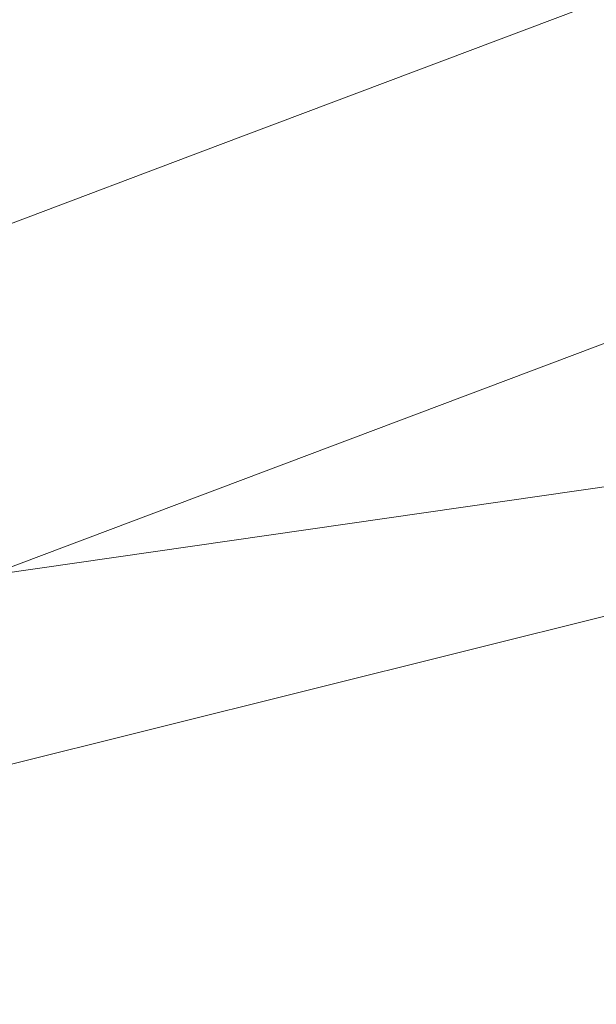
# Model space of a CAD drawing. Extents: x 1620613 to 1693141, y 557269 to 607790.
# Tile 178 of 256: x 1620826.52 to 1620827.76, y 607274.87 to 607276.99. Entities that reach past the tile are written whole.
import ezdxf

# ---------------------------------------------------------------- set-up
doc = ezdxf.new("R2010")
doc.units = 0
doc.header["$LTSCALE"] = 10
doc.header["$MEASUREMENT"] = 0
doc.linetypes.add('DGN Style 2', pattern=[7.346996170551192, 4.408197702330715, -2.938798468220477])
doc.linetypes.add('DGN Style 3', pattern=[10.28579463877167, 7.346996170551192, -2.938798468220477])
for name, color, linetype, lineweight in [('BD_X_Building', 241, 'Continuous', 0), ('DR_X_Text', 7, 'Continuous', 0), ('DT_X_Contour_Minor', 136, 'DGN Style 3', 0), ('SV_X_Top_of_Bank', 97, 'DGN Style 2', 0), ('XS_X_Ground_Line', 92, 'DGN Style 3', 13)]:
    doc.layers.add(name, color=color, linetype=linetype, lineweight=lineweight)
doc.styles.get("Standard").update_dxf_attribs({"font": 'arial.ttf'})
doc.styles.add('Style-Arial', font='arial.ttf')
doc.dimstyles.get("Standard").update_dxf_attribs({"dimtxt": 0.18, "dimasz": 0.18, "dimexe": 0.18, "dimexo": 0.0625, "dimgap": 0.09, "dimtad": 0, "dimtih": 1, "dimtoh": 1, "dimdec": 4, "dimzin": 0, "dimdsep": 46, "dimtxsty": 'Standard', "dimcen": 0.09, "dimadec": 0, "dimazin": 0, "dimtfac": 1, "dimtdec": 4, "dimtofl": 0, "dimtmove": 0, "dimatfit": 3, "dimfxl": 1, "dimtolj": 1, "dimtzin": 0, "dimarcsym": 0})

# ---------------------------------------------------------------- blocks, each defined once
blk = doc.blocks.new('*U1004')
at = {"layer": 'DT_X_Contour_Minor', "transparency": 33554559, "flags": 128}
for points, elevation in [([(-24.18095962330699, 52.19456630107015), (-26.13961108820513, 50.80046222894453), (-26.52381164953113, 50.52720175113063), (-26.83699127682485, 50.30489349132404), (-27.07914997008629, 50.13353744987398), (-27.25028772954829, 50.01313362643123), (-27.6119605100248, 49.75999305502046), (-27.86025474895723, 49.55198737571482), (-28.33388288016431, 49.11782576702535), (-29.03284490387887, 48.4575082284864), (-29.95714082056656, 47.57103476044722), (-32.72237512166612, 44.90556427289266), (-33.69162985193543, 43.94827698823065), (-34.52546831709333, 43.07551799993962), (-35.22389051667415, 42.287287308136), (-35.78689645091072, 41.58358491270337), (-37.10769058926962, 39.81974958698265), (-37.57608096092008, 39.21586285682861), (-37.99065647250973, 38.72707916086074), (-38.35141712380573, 38.35339849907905), (-38.65836291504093, 38.09482087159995), (-39.40513187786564, 37.55875124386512), (-39.65607010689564, 37.37009547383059), (-39.84880807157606, 37.20618038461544), (-39.98334577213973, 37.06700597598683), (-40.05968320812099, 36.95257224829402), (-40.18564935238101, 36.68040321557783), (-40.22203130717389, 36.57873467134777), (-40.23670256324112, 36.47785581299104), (-40.22966312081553, 36.37776664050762), (-40.20091298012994, 36.27846715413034), (-40.01608735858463, 35.81691215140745), (-40.15048069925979, 35.74531068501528), (-40.16360001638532, 35.73708894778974), (-40.14536082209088, 35.74311007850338), (-40.09576311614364, 35.76337407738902), (-40.01480689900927, 35.79788094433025), (-39.75711230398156, 35.90888974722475), (-39.66908160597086, 35.93833058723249), (-39.59826045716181, 35.94339650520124), (-39.54464885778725, 35.924087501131), (-39.50824680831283, 35.88040357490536), (-39.43412074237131, 35.73141320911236), (-39.40460542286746, 35.66106522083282), (-39.37165401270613, 35.56176403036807), (-39.33526651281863, 35.4335096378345), (-39.29544292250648, 35.2763020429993), (-39.18466522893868, 34.81847752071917), (-39.17252586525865, 34.65688272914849), (-39.21919104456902, 34.51546674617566), (-39.32466076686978, 34.39422957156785), (-39.48893503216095, 34.2931712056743), (-40.00540579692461, 34.0505873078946), (-40.19436498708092, 33.96038744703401), (-40.37388948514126, 33.87172578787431), (-40.54397928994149, 33.78460233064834), (-40.70463440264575, 33.69901707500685), (-41.12046844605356, 33.47284066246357), (-41.26366915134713, 33.39187158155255), (-41.38139573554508, 33.31859664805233), (-41.4736481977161, 33.25301586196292), (-41.54042653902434, 33.19512922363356), (-41.68453661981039, 33.05102371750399), (-41.74308398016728, 32.99779644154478), (-41.81064350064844, 32.94619374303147), (-41.88721518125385, 32.89621562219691), (-41.97279902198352, 32.84786207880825), (-42.21303881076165, 32.72108539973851), (-42.29075835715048, 32.67889523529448), (-42.34373715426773, 32.64740725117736), (-42.37197520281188, 32.62662144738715), (-42.37547250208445, 32.61653782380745), (-42.35181096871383, 32.60391773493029), (-42.39091265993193, 32.583645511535), (-42.52596388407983, 32.53229390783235), (-42.75696464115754, 32.44986292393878), (-43.08391493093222, 32.33635255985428), (-44.0837150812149, 31.99221908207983), (-44.42547770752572, 31.87377317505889), (-44.70091547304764, 31.776535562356), (-44.91002837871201, 31.70050624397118), (-45.05281642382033, 31.64568522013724), (-45.34515139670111, 31.52777354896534), (-45.44244383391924, 31.48830485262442), (-45.51506991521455, 31.45833251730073), (-45.56302964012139, 31.43785654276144), (-45.58632300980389, 31.42687692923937), (-45.61555018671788, 31.41025977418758), (-45.65389966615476, 31.39085678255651), (-45.74702772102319, 31.34511067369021), (-45.89493435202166, 31.27302144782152), (-46.0976195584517, 31.1745891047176), (-46.71115154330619, 30.87697870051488), (-46.99779240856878, 30.74271758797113), (-47.39756601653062, 30.56314205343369), (-47.91047236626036, 30.33825209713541), (-48.53651145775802, 30.06804771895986), (-50.35679269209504, 29.28708348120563), (-51.06820952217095, 28.98171731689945), (-51.83724908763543, 28.65134200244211), (-52.66391138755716, 28.29595753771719), (-53.54819642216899, 27.91556392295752), (-55.9831201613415, 26.86783541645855), (-57.01666897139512, 26.41871289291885), (-58.29112259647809, 25.85714170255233), (-59.80648103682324, 25.18312184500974), (-61.56274429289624, 24.39665332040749), (-66.5673193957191, 22.14947236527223), (-68.33273958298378, 21.3572880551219), (-69.87556881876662, 20.66612084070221), (-71.19580710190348, 20.07597072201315), (-72.29345443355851, 19.58683769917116), (-74.92372604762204, 18.41717243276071), (-76.0391293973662, 17.92006916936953), (-77.4126357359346, 17.30600832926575), (-79.04424506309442, 16.57498991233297), (-80.93395737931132, 15.72701391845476), (-86.31732754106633, 13.30980116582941), (-88.17255430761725, 12.47632087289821), (-89.70070698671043, 11.78878955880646), (-90.90178557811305, 11.24720722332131), (-91.77579008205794, 10.85157386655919), (-93.67036997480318, 9.991150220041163), (-94.38000876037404, 9.669193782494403), (-95.0879901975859, 9.348642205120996), (-95.79431428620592, 9.02949548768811), (-96.49898102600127, 8.71175363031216), (-98.37588253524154, 7.866315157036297), (-99.06783932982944, 7.55473544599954), (-99.73603358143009, 7.254075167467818), (-100.380465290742, 6.964334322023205), (-101.0011344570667, 6.685512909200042), (-102.6245688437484, 5.956548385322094), (-103.1982293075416, 5.697795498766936), (-103.7016349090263, 5.468260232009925), (-104.1347856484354, 5.26794258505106), (-104.4976815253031, 5.096842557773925), (-105.3717307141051, 4.679532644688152), (-105.6991237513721, 4.523773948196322), (-106.0257659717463, 4.369480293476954), (-106.3516573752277, 4.216651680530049), (-106.6767979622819, 4.065288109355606), (-107.5428384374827, 3.663605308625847), (-107.8765955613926, 3.5093037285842), (-108.228336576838, 3.347661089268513), (-108.5980614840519, 3.178677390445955), (-108.9857702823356, 3.002352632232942), (-110.0436389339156, 2.522365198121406), (-110.3899303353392, 2.366441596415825), (-110.6354030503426, 2.258661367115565), (-110.7800570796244, 2.199024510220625), (-110.8238924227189, 2.187531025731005), (-110.8063617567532, 2.221072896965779), (-110.8176179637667, 2.22399142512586), (-110.864534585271, 2.207590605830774), (-110.9471116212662, 2.171870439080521), (-111.065349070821, 2.116830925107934), (-111.4281961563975, 1.944299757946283), (-111.549772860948, 1.887374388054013), (-111.6423676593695, 1.845996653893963), (-111.7059805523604, 1.820166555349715), (-111.7406115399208, 1.809884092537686), (-111.7943182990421, 1.803194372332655), (-111.8286533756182, 1.792639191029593), (-111.8913785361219, 1.765990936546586), (-111.9824937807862, 1.723249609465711), (-112.1019991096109, 1.66441520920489), (-112.4585334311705, 1.486066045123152), (-112.6107108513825, 1.409811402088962), (-112.7998423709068, 1.314809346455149), (-113.0259279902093, 1.201059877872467), (-113.2889677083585, 1.068562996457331), (-114.0396790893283, 0.69024142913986), (-114.2872314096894, 0.568059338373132), (-114.4668548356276, 0.4852542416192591), (-114.5785493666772, 0.4418261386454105), (-114.6223150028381, 0.4377750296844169), (-114.648451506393, 0.4794747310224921), (-114.6577560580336, 0.4941408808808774), (-114.6660673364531, 0.5068645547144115), (-114.6733853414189, 0.5176457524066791), (-114.6797100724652, 0.5264844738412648), (-114.7069078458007, 0.5631993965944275), (-114.8184190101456, 0.5857427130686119), (-114.8512880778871, 0.5817863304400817), (-114.9021047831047, 0.5602557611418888), (-114.9708691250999, 0.521151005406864), (-115.0575811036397, 0.4644720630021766), (-115.3127432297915, 0.2898959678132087), (-115.4414968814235, 0.1639744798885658), (-115.6363862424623, -0.08285791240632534), (-115.8974113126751, -0.4506012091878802), (-116.2245720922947, -0.9392554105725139), (-117.1851817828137, -2.403547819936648), (-117.5714658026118, -2.953456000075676), (-118.0098605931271, -3.504961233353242), (-118.500366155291, -4.058063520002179), (-119.0429824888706, -4.612762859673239), (-120.5594404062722, -6.094090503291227), (-121.1927058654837, -6.659830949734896), (-121.9551588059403, -7.246056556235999), (-122.8467992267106, -7.852767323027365), (-123.8676271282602, -8.479963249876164), (-126.7620848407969, -10.17979926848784), (-127.864000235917, -10.8284669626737), (-128.9989031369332, -11.49959303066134), (-130.1667935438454, -12.19317747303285), (-131.3676714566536, -12.90922028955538), (-134.6139958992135, -14.84861229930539), (-135.6910177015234, -15.49258175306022), (-136.4873397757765, -15.96994610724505), (-137.00296212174, -16.28070536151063), (-137.237884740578, -16.42485951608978), (-137.4900787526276, -16.58713046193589), (-137.7565083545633, -16.75856111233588), (-138.3666516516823, -17.1511498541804), (-139.3205086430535, -17.76489668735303), (-140.6180793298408, -18.59980161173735), (-144.5365527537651, -21.12109219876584), (-146.057583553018, -22.07550189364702), (-147.6818208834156, -23.04776303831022), (-149.4092647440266, -24.03787563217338), (-151.2399151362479, -25.04583967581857), (-156.2592582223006, -27.75754572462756), (-157.9071188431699, -28.64785731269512), (-159.0861933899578, -29.28501254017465), (-159.7964818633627, -29.66901140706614), (-160.0379842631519, -29.799853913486), (-160.0569425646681, -29.81122544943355), (-160.0890574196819, -29.82893668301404), (-160.1711832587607, -29.87354173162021), (-160.3033200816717, -29.94504059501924), (-160.4854678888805, -30.04343327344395), (-161.0378766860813, -30.34167216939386), (-161.453391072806, -30.58673781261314), (-162.2856276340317, -31.09825556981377), (-163.5345863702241, -31.8762254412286), (-165.2002672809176, -32.92064742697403), (-173.9457966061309, -38.41633829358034), (-174.5053201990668, -38.7314004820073), (-174.867815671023, -38.89980899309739), (-175.7155062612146, -39.27000787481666), (-177.0483919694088, -39.84199712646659), (-178.8664727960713, -40.61577674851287), (-184.3616151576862, -42.94824290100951), (-186.1728366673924, -43.71679719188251), (-187.4851444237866, -44.27311045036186), (-188.2985384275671, -44.61718267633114), (-188.6130186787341, -44.74901386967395), (-188.7864143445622, -44.81757567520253), (-188.8437101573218, -44.84031453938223), (-188.8855508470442, -44.85710977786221), (-188.9119364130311, -44.86796139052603), (-188.9228668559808, -44.87286937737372), (-188.931407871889, -44.87803250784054), (-188.9728376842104, -44.90323402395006), (-189.0907213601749, -44.97496622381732), (-189.2850588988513, -45.09322910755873), (-189.5558503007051, -45.25802267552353), (-190.9979358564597, -46.13563092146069), (-200.9809675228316, -50.38128774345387), (-202.8592208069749, -51.18005113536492), (-204.215538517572, -51.75677410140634), (-205.04992065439, -52.11145664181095), (-205.3623672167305, -52.24409875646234), (-205.4996439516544, -52.30175716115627), (-205.6967714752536, -52.38455384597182), (-206.1851964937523, -52.58970009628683), (-206.9649190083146, -52.91719591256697), (-208.0359390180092, -53.36704129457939), (-211.2803890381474, -54.72976173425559), (-212.5267256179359, -55.24626083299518), (-213.8323978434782, -55.77371779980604), (-215.1974057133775, -56.31213263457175), (-216.6217492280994, -56.86150533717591), (-220.4991127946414, -58.34110970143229), (-221.7850403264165, -58.8320294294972), (-222.734800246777, -59.19508533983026), (-223.3483925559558, -59.43027743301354), (-223.6258172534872, -59.53760570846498), (-223.9173929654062, -59.65332935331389), (-224.22196076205, -59.77157573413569), (-224.9169823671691, -60.039522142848), (-226.0024577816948, -60.45716857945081), (-227.4783870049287, -61.02451504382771), (-231.9348033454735, -62.73703898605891), (-233.6412232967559, -63.39652951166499), (-235.4181708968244, -64.09060813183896), (-237.2656461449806, -64.81927484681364), (-239.1836490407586, -65.5825296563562), (-244.3923602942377, -67.6639932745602), (-246.1431725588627, -68.36306236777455), (-247.4890759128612, -68.89917193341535), (-248.4300703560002, -69.27232197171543), (-248.9661558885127, -69.48251248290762), (-249.8558387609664, -69.82574114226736), (-250.2946615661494, -69.97874927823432), (-250.9438678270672, -70.1803521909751), (-251.8034575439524, -70.43054988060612), (-252.8734307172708, -70.72934234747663), (-256.0072037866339, -71.59091529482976), (-257.3000331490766, -71.91154492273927), (-258.8281914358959, -72.22725409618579), (-260.5916786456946, -72.53804281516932), (-262.5904947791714, -72.84391107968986), (-268.2344430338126, -73.6529991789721), (-269.2004858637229, -74.22120432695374), (-267.8656531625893, -75.31900369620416), (-264.229944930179, -76.94639728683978), (-258.2933611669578, -79.1033850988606), (-239.394637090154, -85.56147822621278), (-233.1634486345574, -87.66069986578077), (-228.643926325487, -89.1147949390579), (-225.8360701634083, -89.92376344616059), (-224.7398801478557, -90.08760538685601), (-224.0989283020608, -89.66434847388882), (-223.7262266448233, -89.61622242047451), (-223.0888355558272, -89.78928694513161), (-222.1867550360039, -90.18354204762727), (-221.0199850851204, -90.79898772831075), (-217.5556793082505, -92.7350969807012), (-216.3597373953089, -93.36094720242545), (-215.3701409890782, -93.78641592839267), (-214.5868900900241, -94.01150315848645), (-214.0099846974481, -94.03620889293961), (-211.7992323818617, -93.68394549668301), (-207.7296554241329, -92.34900280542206), (-206.1300878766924, -91.03043986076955), (-205.8097007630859, -90.77156042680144), (-205.5340683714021, -90.56002053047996), (-205.303190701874, -90.39582017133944), (-205.117067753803, -90.27895934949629), (-204.6804128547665, -90.0304498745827), (-204.5339060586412, -89.94748955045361), (-204.4218768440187, -89.88499068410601), (-204.3443252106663, -89.84295327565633), (-204.3012511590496, -89.82137732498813), (-204.2323571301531, -89.79112340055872), (-204.0175103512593, -89.70875089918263), (-203.4246405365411, -89.48432383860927), (-202.4537476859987, -89.11784221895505), (-201.1048318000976, -88.60930603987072), (-197.0036920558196, -87.06380348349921), (-195.53523340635, -86.48951762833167), (-194.2057122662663, -85.92578698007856), (-193.0151286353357, -85.37261153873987), (-191.963482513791, -84.8299913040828), (-189.3443428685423, -83.39707762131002), (-188.3270215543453, -82.8713957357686), (-187.2394123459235, -82.36903534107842), (-186.0815152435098, -81.88999643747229), (-184.8533302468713, -81.4342790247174), (-181.484453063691, -80.2501279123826), (-180.3467177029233, -79.84876827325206), (-179.4601695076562, -79.53280269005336), (-178.8248084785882, -79.30223116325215), (-178.4406346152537, -79.15705369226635), (-177.7510872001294, -78.88377251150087), (-177.4752271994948, -78.77552726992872), (-177.1648077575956, -78.65575243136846), (-176.8198288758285, -78.52444799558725), (-176.4402905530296, -78.38161396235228), (-175.3821091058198, -77.98535041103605), (-174.657990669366, -77.70635111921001), (-173.2792714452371, -77.1665509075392), (-171.2459514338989, -76.3659497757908), (-168.5580306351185, -75.30454772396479), (-160.5174407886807, -72.12640769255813), (-157.8664053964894, -71.07881973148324), (-155.9437416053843, -70.31966087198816), (-154.7494494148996, -69.8489311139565), (-154.2835288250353, -69.66663045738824), (-154.0122360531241, -69.56506750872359), (-153.8901976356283, -69.51096790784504), (-153.7275519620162, -69.42484131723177), (-153.5242990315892, -69.30668773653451), (-153.2804388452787, -69.15650716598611), (-152.5760020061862, -68.71332299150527), (-152.3022596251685, -68.54918621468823), (-152.0093601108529, -68.38916401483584), (-151.6973034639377, -68.23325639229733), (-151.3660896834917, -68.08146334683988), (-150.457310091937, -67.68216799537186), (-149.7965649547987, -67.40557416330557), (-148.4959142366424, -66.87526418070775), (-146.5553579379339, -66.09123804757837), (-143.9748960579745, -65.05349576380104), (-136.2404569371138, -61.94789480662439), (-133.6499864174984, -60.91447590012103), (-131.6794041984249, -60.14341989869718), (-130.3287102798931, -59.63472680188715), (-129.597904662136, -59.38839661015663), (-128.475607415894, -59.08133330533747), (-128.0837312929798, -58.95530226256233), (-127.7498258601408, -58.8075066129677), (-127.4738911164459, -58.63794635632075), (-127.2559270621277, -58.44662149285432), (-126.3740264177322, -57.50298804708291), (-125.5114376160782, -56.88272472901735), (-125.3272058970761, -56.75648262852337), (-125.1441916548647, -56.64358346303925), (-124.9623948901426, -56.54402723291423), (-124.7818156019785, -56.45781393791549), (-124.3018941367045, -56.24570239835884), (-124.1252345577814, -56.16937275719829), (-123.9551969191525, -56.09946748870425), (-123.7917812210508, -56.03598659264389), (-123.634987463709, -55.97893006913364), (-123.2257000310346, -55.83534516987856), (-123.0975281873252, -55.78019966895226), (-123.0199782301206, -55.7224518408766), (-122.9930501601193, -55.66210168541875), (-123.01674397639, -55.59914920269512), (-123.2454328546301, -55.29929885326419), (-123.5280223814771, -55.37079651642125), (-123.557898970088, -55.37377578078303), (-123.5264189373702, -55.35207171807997), (-123.4335822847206, -55.30568432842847), (-123.2793890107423, -55.23461361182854), (-122.7863981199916, -55.01218059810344), (-122.5932278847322, -54.92795936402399), (-122.383460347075, -54.84212042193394), (-122.1570955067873, -54.75466377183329), (-121.9141333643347, -54.66558941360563), (-121.2441045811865, -54.42590084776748), (-120.9864257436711, -54.32681635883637), (-120.7159108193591, -54.20932931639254), (-120.4325598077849, -54.07343972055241), (-120.1363727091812, -53.91914757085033), (-119.3294256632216, -53.48316510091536), (-119.0607926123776, -53.33840922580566), (-118.8601037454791, -53.23112845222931), (-118.7273590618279, -53.1613227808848), (-118.6625585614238, -53.1289922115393), (-118.5803494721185, -53.09274416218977), (-118.5320814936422, -53.07158985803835), (-118.4489343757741, -53.0353129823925), (-118.330908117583, -52.9839135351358), (-118.1780027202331, -52.91739151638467), (-117.723749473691, -52.71983603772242), (-117.574481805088, -52.65467205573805), (-117.4673687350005, -52.60734671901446), (-117.40241026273, -52.57786002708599), (-117.3796063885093, -52.56621198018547), (-117.3750021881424, -52.55893538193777), (-117.32292377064, -52.53514638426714), (-117.1701416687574, -52.46923683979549), (-116.916655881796, -52.36120674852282), (-116.56246641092, -52.21105611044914), (-115.4836895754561, -51.75449367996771), (-115.0592612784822, -51.57221276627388), (-114.5950590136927, -51.36779184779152), (-114.0910827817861, -51.14123092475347), (-113.547332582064, -50.89252999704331), (-112.044300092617, -50.1998075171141), (-111.4609096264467, -49.93227813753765), (-110.8380125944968, -49.64923185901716), (-110.1756089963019, -49.3506686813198), (-109.4736988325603, -49.03658860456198), (-107.5492629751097, -48.17835253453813), (-106.8173808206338, -47.85253848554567), (-106.0650612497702, -47.51877339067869), (-105.2923042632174, -47.17705725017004), (-104.4991098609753, -46.82739006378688), (-102.3566749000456, -45.88434283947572), (-101.3863502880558, -45.45568486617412), (-100.0822026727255, -44.87699636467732), (-98.44423205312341, -44.14827733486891), (-96.4724384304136, -43.26952777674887), (-90.76922476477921, -40.72615491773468), (-88.75926945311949, -39.8289467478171), (-87.00681376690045, -39.04485188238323), (-85.5118577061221, -38.37387032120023), (-84.27440127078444, -37.81600206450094), (-81.31785027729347, -36.47917111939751), (-80.27335569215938, -36.00698643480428), (-79.35728518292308, -35.59305558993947), (-78.56963874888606, -35.23737858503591), (-77.91041639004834, -34.9399554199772), (-76.32372220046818, -34.22449876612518), (-75.53716309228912, -33.87114173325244), (-74.36750640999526, -33.34766312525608), (-72.81475215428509, -32.65406294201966), (-70.87890032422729, -31.79034118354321), (-65.20583201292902, -29.2602543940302), (-63.27956802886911, -28.40062648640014), (-61.75557730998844, -27.71930785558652), (-60.63385985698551, -27.21629850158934), (-59.91441566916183, -26.89159842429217), (-58.53226218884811, -26.26347725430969), (-58.06345880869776, -26.05004163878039), (-57.69366377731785, -25.88082566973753), (-57.42287709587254, -25.75582934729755), (-57.25109876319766, -25.6750526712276), (-56.92503434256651, -25.51860773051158), (-56.77381655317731, -25.44516997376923), (-56.56471150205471, -25.34219040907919), (-56.29771918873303, -25.2096690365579), (-55.97283961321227, -25.04760585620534), (-55.02931106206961, -24.57604829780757), (-54.67752068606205, -24.40195806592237), (-54.3297959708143, -24.23335553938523), (-53.98613691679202, -24.0702407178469), (-53.64654352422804, -23.9126136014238), (-52.746382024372, -23.49959156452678), (-52.45081458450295, -23.36482985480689), (-52.23923338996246, -23.27031125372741), (-52.11163844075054, -23.21603576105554), (-52.06802973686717, -23.20200337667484), (-52.06372152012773, -23.21824116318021), (-52.04211588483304, -23.21375886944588), (-51.98053014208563, -23.18813364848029), (-51.87896429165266, -23.1413655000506), (-51.73741833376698, -23.07345442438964), (-51.3066556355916, -22.8641676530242), (-51.11980596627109, -22.77346711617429), (-50.88232898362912, -22.65833058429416), (-50.59422468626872, -22.51875805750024), (-50.25549307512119, -22.35474953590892), (-49.28470569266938, -21.88481215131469), (-48.97027855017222, -21.73316172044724), (-48.75508766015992, -21.63066346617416), (-48.63913302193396, -21.57731738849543), (-48.62241463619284, -21.5731234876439), (-48.71014727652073, -21.62747598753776), (-48.72413865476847, -21.63849978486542), (-48.70031330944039, -21.63080680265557), (-48.6386712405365, -21.60439704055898), (-48.53921244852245, -21.55927049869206), (-48.22356670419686, -21.41397734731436), (-48.10382505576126, -21.37670235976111), (-47.98133441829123, -21.37384726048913), (-47.85609479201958, -21.40541204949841), (-47.72810617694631, -21.47139672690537), (-47.12441166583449, -21.85963829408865), (-43.89396079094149, -19.59121021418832), (-43.19775608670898, -19.02601108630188), (-42.49362092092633, -18.30259716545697), (-41.78155529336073, -17.42096845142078), (-41.06155920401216, -16.38112494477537), (-39.13099568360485, -13.39725586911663), (-38.40827419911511, -12.38038078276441), (-37.688032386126, -11.56765733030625), (-36.97027024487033, -10.95908551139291), (-36.25498777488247, -10.55466532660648), (-34.35087408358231, -9.748413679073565), (-33.71216939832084, -9.477969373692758), (-33.22414061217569, -9.271325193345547), (-32.88678772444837, -9.128481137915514), (-32.70011073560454, -9.049437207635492), (-32.40320662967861, -8.923720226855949), (-31.99930430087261, -8.653783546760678), (-31.0102753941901, -7.938261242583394), (-29.4361199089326, -6.777153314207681), (-27.27683784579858, -5.170459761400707), (-20.73858357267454, -0.2918294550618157), (-18.53161800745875, 1.345858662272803), (-16.8144120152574, 2.599950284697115), (-15.58696559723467, 3.470445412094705), (-14.84927875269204, 3.957344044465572), (-13.5351265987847, 4.744278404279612), (-13.07620861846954, 5.023531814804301), (-12.68506879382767, 5.27109127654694), (-12.36170712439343, 5.486956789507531), (-12.10612361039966, 5.671128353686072), (-11.51493844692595, 6.119993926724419), (-11.03056794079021, 6.436196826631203), (-10.02084529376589, 7.048156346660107), (-8.48577050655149, 7.955872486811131), (-6.42534357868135, 9.159345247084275), (-0.230402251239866, 12.76294810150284), (1.8345676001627, 13.96469584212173), (3.383271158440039, 14.86723692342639), (4.41570842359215, 15.47057134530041), (4.931879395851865, 15.77469910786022), (5.619980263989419, 16.18676426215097), (6.044165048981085, 16.44713893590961), (6.800643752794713, 16.91921409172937), (7.889416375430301, 17.60298972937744), (9.31048291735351, 18.49846584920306), (16.71747925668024, 23.17132219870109), (21.32444000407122, 24.17666403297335), (22.23724801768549, 24.25435453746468), (23.00126030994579, 24.0565652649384), (23.6164768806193, 23.5832962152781), (24.08289772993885, 22.8345473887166), (25.91233834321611, 18.69760005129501)], 1.800041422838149), ([(-26.4221577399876, 51.95833175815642), (-27.71982852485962, 51.03469212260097), (-27.97437398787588, 50.85364810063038), (-28.18186575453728, 50.70636159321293), (-28.34230382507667, 50.59283259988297), (-28.4556881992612, 50.51306112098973), (-28.69530826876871, 50.34534719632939), (-28.85981133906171, 50.20753661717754), (-29.17360549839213, 49.91989032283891), (-29.63669074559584, 49.48240831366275), (-30.24906708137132, 48.8950905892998), (-32.08112542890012, 47.12912903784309), (-32.72328845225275, 46.49489483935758), (-33.27573376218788, 45.91666340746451), (-33.73846135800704, 45.39443474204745), (-34.11147124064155, 44.92820884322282), (-34.98654064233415, 43.75961013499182), (-35.37127004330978, 43.30610329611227), (-35.86915619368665, 42.82203181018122), (-36.48019909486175, 42.30739567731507), (-37.20439874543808, 41.76219489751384), (-39.28647348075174, 40.2675732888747), (-39.98611710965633, 39.74158006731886), (-40.52349194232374, 39.28456660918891), (-40.89859798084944, 38.89653291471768), (-41.11143522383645, 38.57747898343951), (-41.46264281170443, 37.81864151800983), (-41.56407973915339, 37.53517833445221), (-41.60498482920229, 37.25391688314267), (-41.58535808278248, 36.97485716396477), (-41.50519949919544, 36.69799917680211), (-40.98988515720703, 35.41113261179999), (-41.36458870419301, 35.2114997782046), (-41.40116681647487, 35.18857666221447), (-41.35031391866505, 35.20536424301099), (-41.21203001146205, 35.26186252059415), (-40.98631509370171, 35.35807149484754), (-40.26783396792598, 35.66757635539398), (-40.02239461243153, 35.74966068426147), (-39.8249373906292, 35.76378502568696), (-39.6754623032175, 35.70994937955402), (-39.57396934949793, 35.58815374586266), (-39.36729765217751, 35.17275207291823), (-39.29846415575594, 35.03223562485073), (-39.24696743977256, 34.92223753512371), (-39.21280750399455, 34.84275780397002), (-39.19598434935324, 34.79379643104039), (-39.17423830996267, 34.70392391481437), (-39.19917079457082, 34.65937235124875), (-39.29027777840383, 34.59312204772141), (-39.44755926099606, 34.50517300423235), (-39.67101524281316, 34.39552522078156), (-40.35513052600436, 34.07419947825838), (-40.58325396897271, 33.96678022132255), (-40.75453783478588, 33.8855167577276), (-40.86898212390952, 33.83040908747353), (-40.92658683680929, 33.80145721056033), (-41.00441330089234, 33.7591265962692), (-41.04055930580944, 33.73462800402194), (-41.09062747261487, 33.69288018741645), (-41.15461780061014, 33.63388314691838), (-41.2325302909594, 33.55763688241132), (-41.45885981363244, 33.33131454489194), (-41.55081032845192, 33.24771939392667), (-41.65691473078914, 33.16667569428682), (-41.77717302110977, 33.08818344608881), (-41.91158519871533, 33.01224264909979), (-42.28888952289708, 32.81313579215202), (-42.41095057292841, 32.74687478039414), (-42.49415548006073, 32.69742188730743), (-42.53850424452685, 32.66477711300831), (-42.54399686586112, 32.64894045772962), (-42.50683566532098, 32.62912020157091), (-42.53423417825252, 32.60898901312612), (-42.64430061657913, 32.56346063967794), (-42.83703498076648, 32.49253508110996), (-43.11243727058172, 32.39621233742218), (-43.95706727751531, 32.10548877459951), (-44.25215094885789, 32.00285932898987), (-44.50392945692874, 31.91301366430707), (-44.71240280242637, 31.83595178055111), (-44.8775709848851, 31.77167367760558), (-45.26027925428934, 31.61731044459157), (-45.38764896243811, 31.56564027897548), (-45.48272688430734, 31.5264022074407), (-45.54551302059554, 31.49959622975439), (-45.5760073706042, 31.48522234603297), (-45.61426992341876, 31.46346811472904), (-45.66447487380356, 31.43806682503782), (-45.78639281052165, 31.37817862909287), (-45.98002373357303, 31.28380352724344), (-46.24536764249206, 31.15494151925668), (-47.04856871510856, 30.7653269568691), (-47.38836151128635, 30.6047740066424), (-47.80533909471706, 30.41532607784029), (-48.29950146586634, 30.19698317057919), (-48.87084862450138, 29.94974528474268), (-50.49735409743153, 29.25191761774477), (-51.13303793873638, 28.97905882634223), (-51.8202103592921, 28.68385320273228), (-52.55887135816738, 28.3663007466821), (-53.3490209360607, 28.02640145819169), (-55.52473791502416, 27.09020757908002), (-56.49371372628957, 26.66848666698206), (-57.76885342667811, 26.10546933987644), (-59.35015701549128, 25.40115559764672), (-61.23762449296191, 24.55554544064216), (-66.6790896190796, 22.11218980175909), (-68.57485017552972, 21.26142299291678), (-70.18103300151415, 20.54163929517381), (-71.49763809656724, 19.95283870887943), (-72.52466546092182, 19.49502123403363), (-74.8773014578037, 18.44881878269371), (-75.91999211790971, 17.98397094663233), (-77.28358709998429, 17.37407927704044), (-78.96808640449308, 16.61914377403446), (-80.97349003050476, 15.71916443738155), (-86.74910546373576, 13.12582776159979), (-88.72374219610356, 12.23877836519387), (-90.31594081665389, 11.52263268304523), (-91.52570132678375, 10.97739071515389), (-92.3530237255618, 10.60305246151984), (-94.04929930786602, 9.832688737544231), (-94.68466071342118, 9.54443124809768), (-95.31853824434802, 9.257431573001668), (-95.95093189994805, 8.971689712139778), (-96.58184168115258, 8.687205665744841), (-98.26228926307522, 7.930258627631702), (-98.89682115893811, 7.644555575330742), (-99.54008116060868, 7.355156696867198), (-100.1920692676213, 7.06206199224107), (-100.8527854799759, 6.765271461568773), (-102.6263328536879, 5.968902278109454), (-103.2449727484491, 5.690073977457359), (-103.7707319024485, 5.450865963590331), (-104.2036103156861, 5.251278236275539), (-104.5436079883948, 5.091310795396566), (-105.3264274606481, 4.717558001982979), (-105.6287788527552, 4.573821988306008), (-105.9487184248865, 4.422928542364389), (-106.2862461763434, 4.264877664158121), (-106.6413621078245, 4.099669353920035), (-107.6117888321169, 3.649570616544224), (-107.9746458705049, 3.481720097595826), (-108.3353969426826, 3.315742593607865), (-108.6940420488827, 3.151638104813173), (-109.0505811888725, 2.989406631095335), (-109.9985442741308, 2.55928672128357), (-110.3086120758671, 2.420033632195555), (-110.5278431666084, 2.324864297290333), (-110.6562375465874, 2.273778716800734), (-110.6937952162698, 2.266776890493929), (-110.6728333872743, 2.306883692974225), (-110.6862926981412, 2.310373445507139), (-110.7423920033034, 2.290762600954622), (-110.8411313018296, 2.24805115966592), (-110.9825105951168, 2.182239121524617), (-111.4163753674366, 1.975939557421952), (-111.5617474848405, 1.90787255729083), (-111.6724652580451, 1.858396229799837), (-111.7485286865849, 1.827510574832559), (-111.7899377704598, 1.815215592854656), (-111.8541562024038, 1.807216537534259), (-111.8952114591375, 1.794595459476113), (-111.9702134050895, 1.76273151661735), (-112.0791620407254, 1.71162470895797), (-112.2220573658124, 1.641275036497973), (-112.6483738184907, 1.428018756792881), (-112.8175543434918, 1.34328058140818), (-113.0053585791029, 1.249008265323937), (-113.2117865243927, 1.145201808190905), (-113.4368381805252, 1.031861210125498), (-114.0618075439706, 0.7169074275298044), (-114.2700324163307, 0.618599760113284), (-114.4259800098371, 0.5598920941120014), (-114.5296503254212, 0.5407844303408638), (-114.5810433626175, 0.5612767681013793), (-114.6483884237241, 0.6687230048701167), (-114.6723631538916, 0.7065127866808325), (-114.6937785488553, 0.7392974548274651), (-114.7126346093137, 0.7670770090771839), (-114.7289313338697, 0.7898514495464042), (-114.799010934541, 0.884453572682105), (-115.0863380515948, 0.9425401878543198), (-115.1710306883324, 0.9323459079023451), (-115.3019684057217, 0.8768688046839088), (-115.4791512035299, 0.7761088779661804), (-115.702579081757, 0.6300661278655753), (-116.3600468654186, 0.180241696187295), (-116.6101513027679, -0.01975269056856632), (-116.8673637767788, -0.2823675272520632), (-117.131684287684, -0.6076028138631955), (-117.4031128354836, -0.995458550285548), (-118.1363996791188, -2.11323444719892), (-118.4312717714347, -2.533009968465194), (-118.765922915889, -2.954004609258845), (-119.1403531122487, -3.376218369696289), (-119.5545623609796, -3.79965124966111), (-120.712159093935, -4.930431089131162), (-121.2576473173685, -5.398751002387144), (-122.025914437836, -5.955625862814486), (-123.0169604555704, -6.601055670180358), (-124.2307853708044, -7.33504042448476), (-127.7646903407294, -9.410406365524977), (-129.0504631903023, -10.16678530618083), (-130.2573530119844, -10.87939767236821), (-131.3853598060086, -11.54824346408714), (-132.4344835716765, -12.17332268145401), (-135.1269695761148, -13.78184516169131), (-136.0246570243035, -14.31878836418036), (-136.6983548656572, -14.72322611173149), (-137.1480630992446, -14.99515840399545), (-137.3737817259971, -15.13458524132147), (-137.677045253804, -15.32971620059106), (-137.9974270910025, -15.53586171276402), (-138.7311249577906, -16.00795002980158), (-139.8781388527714, -16.74598115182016), (-141.4384687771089, -17.74995507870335), (-146.1504366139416, -20.78180929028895), (-147.8899061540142, -21.88109677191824), (-149.5743388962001, -22.90506855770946), (-151.2037348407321, -23.85372464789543), (-152.7780939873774, -24.72706504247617), (-156.9030026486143, -26.95555183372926), (-158.2580997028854, -27.68774060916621), (-159.2297093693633, -28.21294184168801), (-159.8178316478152, -28.53115553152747), (-160.0224665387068, -28.64238167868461), (-160.0568430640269, -28.66300134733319), (-160.0893978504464, -28.68125328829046), (-160.1612798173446, -28.72054435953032), (-160.2724889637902, -28.78087456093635), (-160.4230252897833, -28.8622438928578), (-160.8768917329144, -29.10728095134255), (-161.2334875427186, -29.31818412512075), (-161.9628751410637, -29.7671158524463), (-163.0650545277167, -30.45407613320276), (-164.540025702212, -31.3790649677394), (-168.9703378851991, -34.16307326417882), (-170.4930653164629, -35.11789278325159), (-171.7385134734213, -35.89434511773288), (-172.7066823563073, -36.49243026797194), (-173.3975719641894, -36.91214823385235), (-174.8702385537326, -37.79357323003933), (-175.577311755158, -38.18167739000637), (-176.5940314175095, -38.68492112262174), (-177.9203975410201, -39.30330442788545), (-179.5564101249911, -40.0368273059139), (-184.331972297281, -42.14640774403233), (-185.9600141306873, -42.86267835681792), (-187.2624680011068, -43.4293048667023), (-188.2393339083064, -43.84628727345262), (-188.890611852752, -44.11362557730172), (-190.1932357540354, -44.62700225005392), (-190.8766222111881, -44.90431178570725), (-191.9498136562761, -45.35120788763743), (-193.4128100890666, -45.9676905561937), (-195.265611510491, -46.75375979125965), (-200.7261552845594, -49.0760598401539), (-202.5265453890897, -49.8416973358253), (-203.8323078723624, -50.39688478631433), (-204.6434427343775, -50.74162219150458), (-204.9599499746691, -50.87590955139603), (-205.1444657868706, -50.9534091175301), (-205.4094279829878, -51.06469744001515), (-206.0659277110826, -51.34043773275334), (-207.1139649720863, -51.78062999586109), (-208.5535397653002, -52.38527422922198), (-212.9144559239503, -54.21692814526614), (-214.4953707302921, -54.87517555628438), (-215.9674280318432, -55.47617735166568), (-217.3306278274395, -56.01993353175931), (-218.5849701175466, -56.50644409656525), (-221.7847395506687, -57.72747811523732), (-222.8509311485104, -58.13458622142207), (-223.6496788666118, -58.44013502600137), (-224.1809827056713, -58.64412452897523), (-224.4448426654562, -58.74655473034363), (-224.7918773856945, -58.88428953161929), (-225.0772514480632, -58.99538952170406), (-225.673097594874, -59.22538839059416), (-226.5794158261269, -59.57428613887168), (-227.796206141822, -60.04208276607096), (-231.4549430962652, -61.44807227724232), (-232.9376689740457, -62.02218422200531), (-234.6417938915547, -62.69002792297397), (-236.5673178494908, -63.4516033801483), (-238.7142408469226, -64.3069105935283), (-244.7345675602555, -66.71270550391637), (-246.739514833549, -67.51349833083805), (-248.2391116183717, -68.111530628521), (-249.2333579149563, -68.50680239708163), (-249.72225372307, -68.69931363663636), (-250.3521752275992, -68.94232956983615), (-250.7275681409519, -69.0684500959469), (-251.3813057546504, -69.26454972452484), (-252.313388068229, -69.53062845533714), (-253.523815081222, -69.86668628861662), (-257.1227467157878, -70.85614598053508), (-258.6074759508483, -71.22436795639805), (-260.3624649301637, -71.58693911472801), (-262.3877136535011, -71.94385945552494), (-264.6832221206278, -72.2951289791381), (-271.1649243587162, -73.22431328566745), (-272.2743608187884, -73.87685941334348), (-270.7413935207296, -75.13760956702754), (-266.5660224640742, -77.00656374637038), (-259.7482476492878, -79.48372195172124), (-238.0443097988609, -86.90041586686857), (-230.9031500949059, -89.32110521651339), (-225.7576243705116, -91.02065282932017), (-222.6077326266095, -91.99905870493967), (-221.453474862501, -92.2563228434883), (-221.0362994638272, -91.98083823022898), (-220.7937196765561, -91.94951449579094), (-220.3788618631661, -92.06215675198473), (-219.7917260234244, -92.31876499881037), (-219.0323121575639, -92.71933923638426), (-216.7775044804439, -93.9794918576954), (-215.9991035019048, -94.38683808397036), (-215.3550063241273, -94.66376229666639), (-214.8452129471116, -94.81026449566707), (-214.4697233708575, -94.82634468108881), (-213.0308142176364, -94.59706751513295), (-209.0644522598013, -93.2959824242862), (-208.0970566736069, -93.20292095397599), (-206.8947393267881, -93.48134443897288), (-205.4575002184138, -94.13125287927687), (-203.7853393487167, -95.15264627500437), (-199.0130146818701, -98.3716752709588), (-197.5992905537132, -99.25004037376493), (-196.9373616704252, -99.47086393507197), (-197.0272280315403, -99.03414595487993), (-197.8688896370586, -97.93988643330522), (-201.1157142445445, -94.14513898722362), (-202.1445991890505, -92.86694454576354), (-202.7961355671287, -91.87842180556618), (-203.0703233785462, -91.1795707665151), (-202.9671626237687, -90.77039142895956), (-201.6052657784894, -89.53678849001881), (-196.2946542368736, -87.53550001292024), (-195.1693159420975, -87.08935588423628), (-194.06927743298, -86.60861856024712), (-192.994538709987, -86.09328804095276), (-191.9450997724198, -85.54336432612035), (-189.1803289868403, -84.0307768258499), (-188.1064418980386, -83.47586562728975), (-186.9583587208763, -82.94557265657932), (-185.7360794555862, -82.43989791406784), (-184.4396041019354, -81.9588413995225), (-180.8834083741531, -80.70884833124), (-179.6824118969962, -80.28517202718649), (-178.7465692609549, -79.95163791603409), (-178.0758804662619, -79.70824599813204), (-177.6703455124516, -79.55499627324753), (-176.9424574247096, -79.26651993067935), (-176.675729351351, -79.16141957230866), (-176.4214611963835, -79.06247575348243), (-176.1796529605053, -78.96968847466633), (-175.9503046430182, -78.88305773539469), (-175.3553223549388, -78.6602511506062), (-174.762106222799, -78.4298333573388), (-173.4286945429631, -77.90568491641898), (-171.3550873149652, -77.08780582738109), (-168.5412845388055, -75.9761960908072), (-160.0508830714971, -72.6202625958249), (-157.2561313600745, -71.51578799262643), (-155.2396773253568, -70.71931430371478), (-154.001520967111, -70.2308415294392), (-153.5416622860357, -70.0503696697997), (-153.3531027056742, -69.97977926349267), (-153.2682810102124, -69.9421778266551), (-153.155235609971, -69.88231632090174), (-153.0139665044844, -69.800194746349), (-152.8444736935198, -69.69581310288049), (-152.3548612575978, -69.38778196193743), (-152.1645990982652, -69.27370018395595), (-151.9610219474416, -69.16247820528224), (-151.74412980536, -69.05411602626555), (-151.5139226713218, -68.94861364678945), (-150.8822836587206, -68.6710870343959), (-150.2915771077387, -68.4260573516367), (-148.9931867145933, -67.89911326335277), (-146.9871124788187, -67.09025476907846), (-144.2733544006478, -65.99948186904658), (-136.0930877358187, -62.71486826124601), (-133.3686395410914, -61.62607873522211), (-131.3304949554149, -60.82317036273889), (-129.9786539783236, -60.30614314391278), (-129.313116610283, -60.07499707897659), (-128.4534217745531, -59.83978244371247), (-128.1407040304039, -59.72982814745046), (-127.8473219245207, -59.57637623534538), (-127.573275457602, -59.3794267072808), (-127.3185646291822, -59.13897956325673), (-126.1750305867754, -57.91539845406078), (-125.6638016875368, -57.54778814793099), (-125.5201019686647, -57.45771540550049), (-125.3081009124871, -57.34504445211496), (-125.027798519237, -57.20977528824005), (-124.67919478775, -57.05190791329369), (-123.658516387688, -56.60079729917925), (-123.3162236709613, -56.45018668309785), (-123.0548543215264, -56.33668779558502), (-122.8744083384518, -56.26030063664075), (-122.774885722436, -56.22102520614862), (-122.6173899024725, -56.16577302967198), (-122.578404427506, -56.13100091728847), (-122.5795698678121, -56.06812371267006), (-122.6208862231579, -55.97714141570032), (-122.702353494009, -55.85805402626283), (-123.176219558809, -55.23673432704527), (-123.2689925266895, -55.26020671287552), (-123.27880088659, -55.26118479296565), (-123.2684661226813, -55.25405943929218), (-123.2379882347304, -55.2388306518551), (-123.1873672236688, -55.21549843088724), (-123.0255203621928, -55.14247459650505), (-122.9375661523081, -55.10604744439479), (-122.7950886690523, -55.05153386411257), (-122.5980879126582, -54.97893385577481), (-122.3465638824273, -54.88824741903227), (-121.6031354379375, -54.62230168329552), (-121.3172286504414, -54.51236278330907), (-121.0170796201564, -54.38200538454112), (-120.7026883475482, -54.2312294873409), (-120.3740548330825, -54.06003509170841), (-119.4787091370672, -53.57629203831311), (-119.1806481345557, -53.41567858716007), (-118.9579743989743, -53.29664552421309), (-118.8106879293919, -53.2191928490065), (-118.7387887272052, -53.18332056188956), (-118.6475738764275, -53.14310164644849), (-118.5940182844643, -53.11962995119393), (-118.5017626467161, -53.07937905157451), (-118.370806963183, -53.02234894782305), (-118.2011512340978, -52.94853963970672), (-117.697135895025, -52.72934254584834), (-117.5315163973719, -52.65704004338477), (-117.4126694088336, -52.60453035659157), (-117.3405949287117, -52.57181348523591), (-117.3152929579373, -52.5588894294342), (-117.3101843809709, -52.55081570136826), (-117.2631252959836, -52.52895948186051), (-117.1257794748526, -52.46944611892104), (-116.8981469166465, -52.37227561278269), (-116.5802276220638, -52.23744796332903), (-115.6120605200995, -51.82769804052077), (-115.2194286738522, -51.65870471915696), (-114.7676584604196, -51.45903719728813), (-114.2567498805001, -51.22869547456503), (-113.6867029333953, -50.96767955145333), (-112.0877265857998, -50.23073815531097), (-111.4670962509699, -49.94613143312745), (-110.8044375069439, -49.64501731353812), (-110.0997503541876, -49.32739579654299), (-109.3530347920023, -48.99326688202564), (-107.3057554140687, -48.08024658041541), (-106.5441058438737, -47.74109617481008), (-105.794616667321, -47.40841018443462), (-105.0572878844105, -47.08218860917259), (-104.3321194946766, -46.76243144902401), (-102.4145509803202, -45.91836490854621), (-101.5012583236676, -45.51471419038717), (-100.1995567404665, -44.93681194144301), (-98.50944623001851, -44.18465816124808), (-96.43092679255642, -43.25825285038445), (-90.37032972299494, -40.55550331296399), (-88.25751306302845, -39.61251305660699), (-86.46451088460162, -38.81060444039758), (-84.9913231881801, -38.14977746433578), (-83.8379499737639, -37.63003212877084), (-81.18870737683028, -36.43215342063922), (-80.25277914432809, -36.00904832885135), (-79.43192639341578, -35.63814208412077), (-78.72614912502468, -35.31943468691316), (-78.13544733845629, -35.05292613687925), (-76.71367655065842, -34.4118351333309), (-75.96444420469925, -34.0753918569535), (-74.78307525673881, -33.54688028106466), (-73.16956970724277, -32.82630040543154), (-71.1239275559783, -31.91365223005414), (-65.0926996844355, -29.22383269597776), (-63.05558418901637, -28.31482348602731), (-61.46765860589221, -27.60516050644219), (-60.32892293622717, -27.09484375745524), (-59.63937717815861, -26.78387323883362), (-58.39950837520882, -26.22041349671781), (-57.97896558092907, -26.02894983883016), (-57.64723880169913, -25.8771536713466), (-57.40432803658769, -25.7650249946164), (-57.25023328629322, -25.69256380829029), (-56.95773530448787, -25.55222396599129), (-56.81331861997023, -25.48196517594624), (-56.59944205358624, -25.37644368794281), (-56.31610560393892, -25.23565950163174), (-55.96330927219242, -25.05961261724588), (-54.92990587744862, -24.54313732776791), (-54.55293985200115, -24.35628810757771), (-54.19709432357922, -24.18309691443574), (-53.86236929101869, -24.02356374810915), (-53.54876475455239, -23.87768860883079), (-52.74064665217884, -23.50689893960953), (-52.47525161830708, -23.38610528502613), (-52.28515509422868, -23.30181657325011), (-52.17035707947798, -23.25403280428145), (-52.13085757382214, -23.24275397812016), (-52.12592357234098, -23.26135036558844), (-52.10117963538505, -23.25621700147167), (-52.03064832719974, -23.22686961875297), (-51.91432964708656, -23.17330821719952), (-51.75222359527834, -23.09553279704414), (-51.25889096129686, -22.85584631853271), (-51.05811752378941, -22.75836918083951), (-50.82579668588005, -22.64570262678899), (-50.56192844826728, -22.51784665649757), (-50.2665128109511, -22.37480126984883), (-49.43667457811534, -21.97309435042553), (-49.17018562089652, -21.84487856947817), (-48.99309742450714, -21.7615114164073), (-48.90540998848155, -21.72299289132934), (-48.90712331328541, -21.72932299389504), (-49.03089319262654, -21.80600143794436), (-49.05063169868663, -21.82155339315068), (-49.01701980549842, -21.81070042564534), (-48.93005751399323, -21.77344253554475), (-48.7897448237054, -21.70977972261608), (-48.34444378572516, -21.50480565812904), (-48.17551681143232, -21.45221952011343), (-48.00271166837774, -21.44819165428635), (-47.82602835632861, -21.49272206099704), (-47.64546687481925, -21.58581074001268), (-46.7937975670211, -22.13352721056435), (-42.2364000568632, -18.93331495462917), (-41.3104534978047, -18.22286632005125), (-40.48578418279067, -17.46303995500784), (-39.76239211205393, -16.65383585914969), (-39.140277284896, -15.79525403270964), (-37.61634073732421, -13.43986552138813), (-37.04584322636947, -12.63717082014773), (-36.47730310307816, -11.99562810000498), (-35.91072036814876, -11.51523736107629), (-35.34609502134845, -11.19599860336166), (-33.84303728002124, -10.55956455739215), (-33.33886044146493, -10.34608286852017), (-32.95362323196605, -10.18296333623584), (-32.68732565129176, -10.07020596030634), (-32.53996769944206, -10.00781074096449), (-32.30559933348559, -9.908573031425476), (-31.90467404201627, -9.634235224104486), (-30.87767444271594, -8.885650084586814), (-29.22460053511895, -7.662817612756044), (-26.9454523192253, -5.96573780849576), (-20.03295799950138, -0.8078618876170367), (-17.72287080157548, 0.9096714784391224), (-15.97697994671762, 2.193864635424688), (-14.79528543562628, 3.044717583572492), (-14.17778726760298, 3.462230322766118), (-13.28338727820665, 3.997810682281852), (-12.96057946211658, 4.195819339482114), (-12.66295600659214, 4.388160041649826), (-12.39051691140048, 4.574832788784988), (-12.14326217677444, 4.75583758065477), (-11.51749536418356, 5.230959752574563), (-11.00479138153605, 5.565659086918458), (-9.93600454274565, 6.213415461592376), (-8.311134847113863, 7.174228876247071), (-6.130182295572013, 8.448099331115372), (0.4271349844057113, 12.26249659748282), (2.594258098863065, 13.52337980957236), (4.177639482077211, 14.44523149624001), (5.177279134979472, 15.02805165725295), (5.593177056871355, 15.27184029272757), (5.923915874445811, 15.46990128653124), (6.12780222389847, 15.59505155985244), (6.49140715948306, 15.82195663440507), (7.014730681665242, 16.15061651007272), (7.697772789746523, 16.58103118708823), (11.25797932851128, 18.82706088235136), (20.18971190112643, 20.77616461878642), (21.90178052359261, 21.057118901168), (23.21010100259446, 21.06465157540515), (24.11467333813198, 20.7987626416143), (24.61549753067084, 20.25945209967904), (26.01059809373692, 17.10468581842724)], 2.200041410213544)]:
    blk.add_lwpolyline(points, dxfattribs=dict(at, elevation=elevation))
blk = doc.blocks.new('TerminatorOpen_0.5')
at = {"color": 0, "linetype": 'ByBlock', "lineweight": -2}
for q in [(-1, 0.25), (-1, 0), (-1, -0.25)]:
    blk.add_line((0, 0), q, dxfattribs=at)

msp = doc.modelspace()

# ---------------------------------------------------------------- linework, layer by layer
at = {"layer": 'BD_X_Building', "extrusion": (-0.0872003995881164, -0.01757193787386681, 0.9960358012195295), "elevation": -150958.6532334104, "flags": 128}
msp.add_lwpolyline([(-275127.2193994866, 1702184.122064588), (-275127.2193994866, 1702158.994261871)], dxfattribs=at)
at = {"layer": 'SV_X_Top_of_Bank', "extrusion": (0.168901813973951, -0.4467975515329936, 0.8785465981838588), "elevation": 3356.978483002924, "flags": 128}
msp.add_lwpolyline([(1730947.770607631, -3965.265990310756), (1730946.805849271, -3964.96904812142), (1730946.663359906, -3964.804005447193), (1730941.67030618, -3965.055207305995), (1730939.350192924, -3965.361981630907), (1730937.749893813, -3967.172645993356), (1730926.574366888, -3968.532772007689), (1730874.446998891, -3968.466137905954), (1730864.586120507, -3969.339779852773), (1730855.732144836, -3969.748913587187), (1730845.815665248, -3968.420788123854), (1730844.088985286, -3969.592587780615), (1730838.536446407, -3969.077424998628), (1730833.231231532, -3969.713117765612)], dxfattribs=at)
at = {"layer": 'XS_X_Ground_Line'}
msp.add_polyline3d([(1620748.095000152, 607291.7848107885, 1053.2428), (1620779.569000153, 607288.790110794, 1049.705200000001), (1620808.741000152, 607301.6346107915, 1050.297), (1620814.860000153, 607301.8937107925, 1045.258), (1620812.283100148, 607290.972910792, 1044.117), (1620815.493600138, 607284.813310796, 1044.985400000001), (1620812.734000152, 607269.0318107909, 1053.545699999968), (1620817.164000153, 607272.3163107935, 1052.106900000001), (1620822.663000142, 607273.4724107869, 1052.6158), (1620823.777000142, 607275.4086107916, 1052.462400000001), (1620833.831000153, 607276.8566107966, 1053.729599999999), (1620842.089000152, 607280.050810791, 1054.4615), (1620850.734000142, 607285.0688107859, 1053.2798), (1620880.059000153, 607282.7307107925, 1054.411), (1620881.962000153, 607280.4428107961, 1054.711700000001), (1620895.902000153, 607261.523010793, 1055.1082), (1620889.382000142, 607213.696010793, 1053.849200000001)], dxfattribs=at)

# ---------------------------------------------------------------- block references
at = {"layer": 'DT_X_Contour_Minor', "transparency": 33554559}
msp.add_blockref('*U1004', (1621028.060791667, 607365.3311666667, 1050.599958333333), dxfattribs=at)

# ---------------------------------------------------------------- leaders
at = {"layer": 'DR_X_Text', "annotation_type": 0, "has_hookline": 1, "hookline_direction": 1}
msp.add_leader([(1620881.245000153, 607312.333310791, 1046.267599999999), (1620804.679557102, 607276.0227453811, 1046.267599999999), (1620803.279557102, 607276.0227453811, 1046.267599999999)], dimstyle='Standard', override={"dimscale": 10, "dimtxt": 0.14, "dimasz": 0.14, "dimgap": 0.07000000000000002, "dimtad": 0, "dimtxsty": 'Style-Arial', "dimldrblk": 'TerminatorOpen_0.5'}, dxfattribs=at)

doc.saveas('drawing.dxf')
